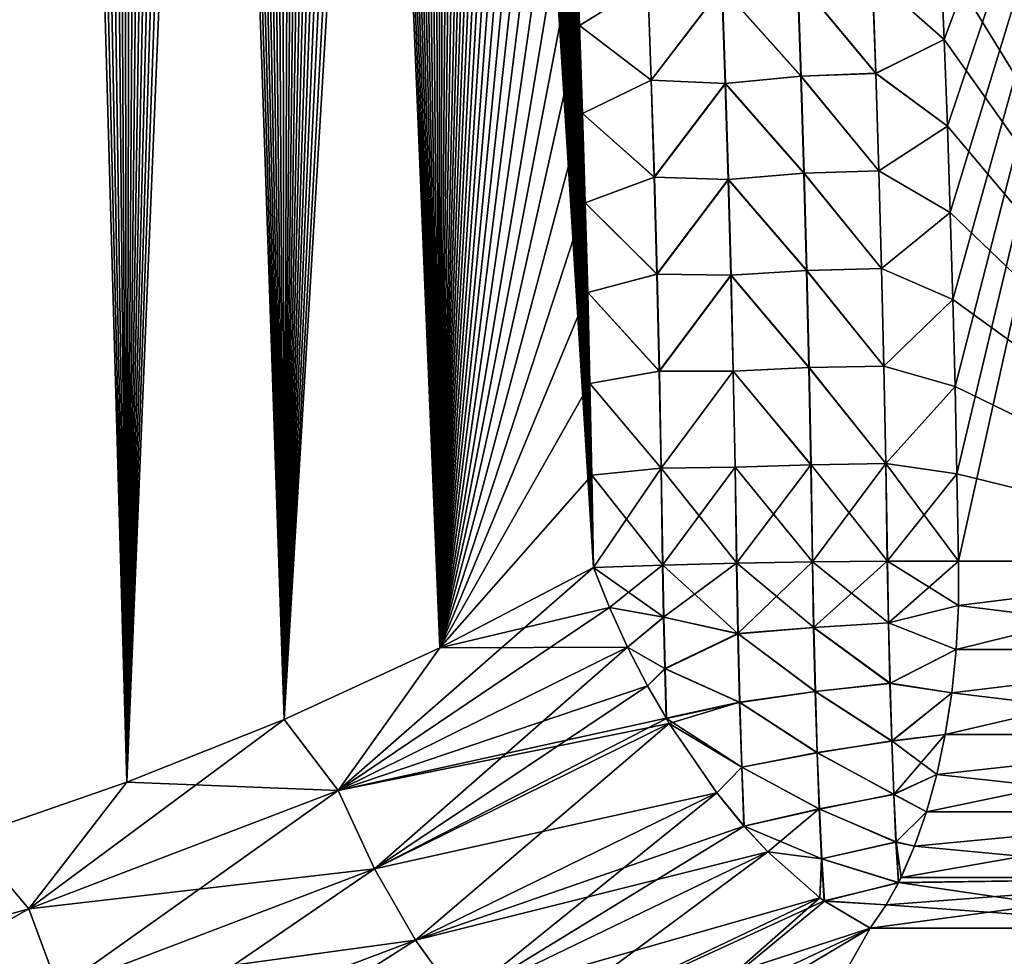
# Model space of a CAD drawing. Header units: metres. Extents: x -109 to 109, y -108 to 40.
# Tile 45 of 230: x -70.55 to -65.58, y -102.56 to -97.83. Entities that reach past the tile are written whole.
import ezdxf

# ---------------------------------------------------------------- set-up
doc = ezdxf.new("R2010")
doc.units = ezdxf.units.M
doc.layers.add('solid_K_24_42_17_000C74_XXXX', color=7, linetype='CONTINUOUS')

msp = doc.modelspace()

# ---------------------------------------------------------------- linework, layer by layer
at = {"layer": 'solid_K_24_42_17_000C74_XXXX'}
for points in [[(-70.80481, -101.954964, 21.127884), (-70.005363, -101.678772, 21.406197), (-70.712662, -76.751068, 20.278772)], [(-70.005363, -101.678772, 21.406197), (-70.591522, -77.167107, 20.334942), (-70.712662, -76.751068, 20.278772)], [(-70.804901, -101.954994, -21.127853), (-70.591415, -77.167496, -20.334993), (-70.469955, -77.598564, -20.392769)], [(-70.005363, -101.678772, 21.406197), (-70.470062, -77.598183, 20.392717), (-70.591522, -77.167107, 20.334942)], [(-70.804901, -101.954994, -21.127853), (-70.469955, -77.598564, -20.392769), (-70.348396, -78.046364, -20.452143)], [(-70.005363, -101.678772, 21.406197), (-70.348503, -78.045975, 20.452093), (-70.470062, -77.598183, 20.392717)], [(-70.804901, -101.954994, -21.127853), (-70.348396, -78.046364, -20.452143), (-70.226913, -78.51207, -20.513105)], [(-70.005363, -101.678772, 21.406197), (-70.227013, -78.511688, 20.513056), (-70.348503, -78.045975, 20.452093)], [(-70.804901, -101.954994, -21.127853), (-70.226913, -78.51207, -20.513105), (-70.135719, -78.872185, -20.559893)], [(-70.005363, -101.678772, 21.406197), (-70.135811, -78.871803, 20.559843), (-70.227013, -78.511688, 20.513056)], [(-70.804901, -101.954994, -21.127853), (-70.135719, -78.872185, -20.559893), (-70.04454, -79.242157, -20.607578)], [(-70.005363, -101.678772, 21.406197), (-70.04464, -79.241776, 20.607529), (-70.135811, -78.871803, 20.559843)], [(-70.005424, -101.678795, -21.406174), (-70.804901, -101.954994, -21.127853), (-70.04454, -79.242157, -20.607578)], [(-70.005363, -101.678772, 21.406197), (-69.953621, -79.622452, 20.656094), (-70.04464, -79.241776, 20.607529)], [(-70.005424, -101.678795, -21.406174), (-70.04454, -79.242157, -20.607578), (-69.953537, -79.622841, -20.656143)], [(-70.005424, -101.678795, -21.406174), (-69.953537, -79.622841, -20.656143), (-69.862823, -80.015053, -20.705561)], [(-70.005363, -101.678772, 21.406197), (-69.212646, -101.361389, 21.72393), (-69.953621, -79.622452, 20.656094)], [(-69.212646, -101.361389, 21.72393), (-69.862907, -80.014671, 20.705513), (-69.953621, -79.622452, 20.656094)], [(-70.005424, -101.678795, -21.406174), (-69.862823, -80.015053, -20.705561), (-69.772278, -80.418076, -20.755859)], [(-69.212646, -101.361389, 21.72393), (-69.772362, -80.417702, 20.755812), (-69.862907, -80.014671, 20.705513)], [(-70.005424, -101.678795, -21.406174), (-69.772278, -80.418076, -20.755859), (-69.68187, -80.831688, -20.807041)], [(-69.212646, -101.361389, 21.72393), (-69.681953, -80.831314, 20.806995), (-69.772362, -80.417702, 20.755812)], [(-70.005424, -101.678795, -21.406174), (-69.68187, -80.831688, -20.807041), (-69.591789, -81.256889, -20.859064)], [(-69.212646, -101.361389, 21.72393), (-69.591866, -81.256516, 20.859018), (-69.681953, -80.831314, 20.806995)], [(-70.005424, -101.678795, -21.406174), (-69.591789, -81.256889, -20.859064), (-69.502228, -81.694679, -20.911882)], [(-69.212646, -101.361389, 21.72393), (-69.502304, -81.694305, 20.911837), (-69.591866, -81.256516, 20.859018)], [(-70.005424, -101.678795, -21.406174), (-69.502228, -81.694679, -20.911882), (-69.413292, -82.14566, -20.965464)], [(-69.212646, -101.361389, 21.72393), (-69.413361, -82.145294, 20.96542), (-69.502304, -81.694305, 20.911837)], [(-69.212646, -101.361389, 21.72393), (-69.324745, -82.608055, 21.019838), (-69.413361, -82.145294, 20.96542)], [(-70.005424, -101.678795, -21.406174), (-69.413292, -82.14566, -20.965464), (-69.324677, -82.608421, -21.01988)], [(-70.005424, -101.678795, -21.406174), (-69.324677, -82.608421, -21.01988), (-69.236572, -83.08371, -21.075077)], [(-69.212646, -101.361389, 21.72393), (-69.236641, -83.083351, 21.075035), (-69.324745, -82.608055, 21.019838)], [(-69.212677, -101.361404, -21.723915), (-70.005424, -101.678795, -21.406174), (-69.236572, -83.08371, -21.075077)], [(-69.212646, -101.361389, 21.72393), (-69.1493, -83.572365, 21.13093), (-69.236641, -83.083351, 21.075035)], [(-69.212677, -101.361404, -21.723915), (-69.236572, -83.08371, -21.075077), (-69.149239, -83.572716, -21.130972)], [(-69.212677, -101.361404, -21.723915), (-69.149239, -83.572716, -21.130972), (-69.080101, -83.974609, -21.17613)], [(-69.212646, -101.361389, 21.72393), (-68.428192, -101.001274, 22.081762), (-69.1493, -83.572365, 21.13093)], [(-68.428192, -101.001274, 22.081762), (-69.080162, -83.974258, 21.17609), (-69.1493, -83.572365, 21.13093)], [(-69.212677, -101.361404, -21.723915), (-69.080101, -83.974609, -21.17613), (-69.011635, -84.386124, -21.221668)], [(-68.428192, -101.001274, 22.081762), (-69.011696, -84.38578, 21.22163), (-69.080162, -83.974258, 21.17609)], [(-69.212677, -101.361404, -21.723915), (-69.011635, -84.386124, -21.221668), (-68.943558, -84.806046, -21.26767)], [(-68.428192, -101.001274, 22.081762), (-68.943611, -84.805702, 21.267632), (-69.011696, -84.38578, 21.22163)], [(-69.212677, -101.361404, -21.723915), (-68.943558, -84.806046, -21.26767), (-68.876007, -85.23497, -21.314079)], [(-68.428192, -101.001274, 22.081762), (-68.87606, -85.234634, 21.314043), (-68.943611, -84.805702, 21.267632)], [(-69.212677, -101.361404, -21.723915), (-68.876007, -85.23497, -21.314079), (-68.809181, -85.673668, -21.360834)], [(-68.428192, -101.001274, 22.081762), (-68.809227, -85.67334, 21.360798), (-68.87606, -85.234634, 21.314043)], [(-69.212677, -101.361404, -21.723915), (-68.809181, -85.673668, -21.360834), (-68.743256, -86.12291, -21.40786)], [(-68.428192, -101.001274, 22.081762), (-68.743301, -86.122589, 21.407825), (-68.809227, -85.67334, 21.360798)], [(-69.212677, -101.361404, -21.723915), (-68.743256, -86.12291, -21.40786), (-68.678413, -86.583466, -21.455084)], [(-68.428192, -101.001274, 22.081762), (-68.678459, -86.583153, 21.455051), (-68.743301, -86.122589, 21.407825)], [(-69.212677, -101.361404, -21.723915), (-68.678413, -86.583466, -21.455084), (-68.614487, -87.054832, -21.502562)], [(-68.428192, -101.001274, 22.081762), (-68.614532, -87.05452, 21.502529), (-68.678459, -86.583153, 21.455051)], [(-69.212677, -101.361404, -21.723915), (-68.614487, -87.054832, -21.502562), (-68.551216, -87.536026, -21.550373)], [(-68.428192, -101.001274, 22.081762), (-68.551254, -87.535721, 21.550343), (-68.614532, -87.05452, 21.502529)], [(-69.212677, -101.361404, -21.723915), (-68.551216, -87.536026, -21.550373), (-68.488861, -88.027908, -21.598408)], [(-68.428192, -101.001274, 22.081762), (-68.488899, -88.027611, 21.598379), (-68.551254, -87.535721, 21.550343)], [(-69.212677, -101.361404, -21.723915), (-68.488861, -88.027908, -21.598408), (-68.437805, -88.446594, -21.638519)], [(-68.428192, -101.001274, 22.081762), (-68.437843, -88.446312, 21.638493), (-68.488899, -88.027611, 21.598379)], [(-68.4282, -101.001282, -22.081758), (-69.212677, -101.361404, -21.723915), (-68.437805, -88.446594, -21.638519)], [(-68.428192, -101.001274, 22.081762), (-68.387772, -88.873535, 21.678604), (-68.437843, -88.446312, 21.638493)], [(-68.4282, -101.001282, -22.081758), (-68.437805, -88.446594, -21.638519), (-68.387741, -88.873817, -21.678631)], [(-68.4282, -101.001282, -22.081758), (-68.387741, -88.873817, -21.678631), (-68.338829, -89.310066, -21.718668)], [(-68.428192, -101.001274, 22.081762), (-67.653954, -100.596848, 22.480244), (-68.387772, -88.873535, 21.678604)], [(-67.653954, -100.596848, 22.480244), (-68.33886, -89.309799, 21.718643), (-68.387772, -88.873535, 21.678604)], [(-68.4282, -101.001282, -22.081758), (-68.338829, -89.310066, -21.718668), (-68.291054, -89.755302, -21.758625)], [(-67.653954, -100.596848, 22.480244), (-68.291077, -89.755043, 21.758602), (-68.33886, -89.309799, 21.718643)], [(-68.4282, -101.001282, -22.081758), (-68.291054, -89.755302, -21.758625), (-68.243958, -90.208023, -21.79867)], [(-67.653954, -100.596848, 22.480244), (-68.24398, -90.207771, 21.798647), (-68.291077, -89.755043, 21.758602)], [(-68.4282, -101.001282, -22.081758), (-68.243958, -90.208023, -21.79867), (-68.197701, -90.6688, -21.838734)], [(-67.653954, -100.596848, 22.480244), (-68.197731, -90.668549, 21.838713), (-68.24398, -90.207771, 21.798647)], [(-68.4282, -101.001282, -22.081758), (-68.197701, -90.6688, -21.838734), (-68.158897, -91.070747, -21.873018)], [(-67.653954, -100.596848, 22.480244), (-68.15892, -91.070503, 21.872997), (-68.197731, -90.668549, 21.838713)], [(-68.4282, -101.001282, -22.081758), (-68.158897, -91.070747, -21.873018), (-68.121002, -91.479675, -21.907183)], [(-67.653954, -100.596848, 22.480244), (-68.121025, -91.479439, 21.907164), (-68.15892, -91.070503, 21.872997)], [(-68.4282, -101.001282, -22.081758), (-68.121002, -91.479675, -21.907183), (-68.08416, -91.89608, -21.941166)], [(-67.653954, -100.596848, 22.480244), (-68.084183, -91.895851, 21.941147), (-68.121025, -91.479439, 21.907164)], [(-68.4282, -101.001282, -22.081758), (-68.08416, -91.89608, -21.941166), (-68.048515, -92.320442, -21.974901)], [(-67.653954, -100.596848, 22.480244), (-68.048538, -92.320221, 21.974884), (-68.084183, -91.895851, 21.941147)], [(-68.4282, -101.001282, -22.081758), (-68.048515, -92.320442, -21.974901), (-68.014198, -92.753258, -22.008324)], [(-67.653954, -100.596848, 22.480244), (-68.014214, -92.753052, 22.008308), (-68.048538, -92.320221, 21.974884)], [(-68.4282, -101.001282, -22.081758), (-68.014198, -92.753258, -22.008324), (-67.98082, -93.195145, -22.041656)], [(-67.653954, -100.596848, 22.480244), (-67.980827, -93.194946, 22.041641), (-68.014214, -92.753052, 22.008308)], [(-68.4282, -101.001282, -22.081758), (-67.98082, -93.195145, -22.041656), (-67.94812, -93.645844, -22.075016)], [(-67.653954, -100.596848, 22.480244), (-67.948135, -93.645653, 22.075003), (-67.980827, -93.194946, 22.041641)], [(-68.4282, -101.001282, -22.081758), (-67.94812, -93.645844, -22.075016), (-67.916351, -94.104622, -22.108242)], [(-67.653954, -100.596848, 22.480244), (-67.916359, -94.104446, 22.108231), (-67.948135, -93.645653, 22.075003)], [(-64.025734, -100.564568, 21.606056), (-64.283157, -93.64727, 21.160137), (-66.142441, -93.647148, 22.12969)], [(-66.10508, -94.12941, 22.165678), (-64.025734, -100.564568, 21.606056), (-66.142441, -93.647148, 22.12969)], [(-65.887871, -97.935402, -22.412889), (-65.905823, -97.501144, -22.38801), (-64.283157, -93.64727, -21.160139)], [(-65.871635, -98.370796, -22.436981), (-65.887871, -97.935402, -22.412889), (-64.283157, -93.64727, -21.160139)], [(-65.857132, -98.807312, -22.460278), (-65.871635, -98.370796, -22.436981), (-64.283157, -93.64727, -21.160139)], [(-65.844353, -99.244957, -22.482767), (-65.857132, -98.807312, -22.460278), (-64.283157, -93.64727, -21.160139)], [(-65.833321, -99.683716, -22.504446), (-65.844353, -99.244957, -22.482767), (-64.283157, -93.64727, -21.160139)], [(-65.824036, -100.123589, -22.525305), (-65.833321, -99.683716, -22.504446), (-64.283157, -93.64727, -21.160139)], [(-65.816513, -100.56456, -22.545332), (-65.824036, -100.123589, -22.525305), (-64.283157, -93.64727, -21.160139)], [(-64.025734, -100.564568, -21.606056), (-65.816513, -100.56456, -22.545332), (-64.283157, -93.64727, -21.160139)], [(-68.4282, -101.001282, -22.081758), (-67.916351, -94.104622, -22.108242), (-67.885742, -94.570747, -22.141174)], [(-67.653954, -100.596848, 22.480244), (-67.88575, -94.570595, 22.141163), (-67.916359, -94.104446, 22.108231)], [(-66.10508, -94.12941, 22.165678), (-66.069778, -94.614738, 22.200855), (-64.025734, -100.564568, 21.606056)], [(-68.4282, -101.001282, -22.081758), (-67.885742, -94.570747, -22.141174), (-67.856537, -95.043495, -22.173647)], [(-67.653954, -100.596848, 22.480244), (-67.856544, -95.04335, 22.173635), (-67.88575, -94.570595, 22.141163)], [(-66.069778, -94.614738, 22.200855), (-66.036591, -95.10257, 22.235151), (-64.025734, -100.564568, 21.606056)], [(-68.4282, -101.001282, -22.081758), (-67.856537, -95.043495, -22.173647), (-67.828964, -95.522125, -22.205494)], [(-67.653954, -100.596848, 22.480244), (-67.828972, -95.522003, 22.205484), (-67.856544, -95.04335, 22.173635)], [(-66.036591, -95.10257, 22.235151), (-66.005531, -95.592339, 22.268499), (-64.025734, -100.564568, 21.606056)], [(-68.4282, -101.001282, -22.081758), (-67.828964, -95.522125, -22.205494), (-67.803268, -96.005913, -22.236549)], [(-67.653954, -100.596848, 22.480244), (-67.803276, -96.005798, 22.236542), (-67.828972, -95.522003, 22.205484)], [(-66.005531, -95.592339, 22.268499), (-65.976646, -96.083488, 22.300844), (-64.025734, -100.564568, 21.606056)], [(-68.4282, -101.001282, -22.081758), (-67.803268, -96.005913, -22.236549), (-67.779686, -96.494118, -22.266645)], [(-67.653954, -100.596848, 22.480244), (-67.779686, -96.494011, 22.266638), (-67.803276, -96.005798, 22.236542)], [(-65.976646, -96.083488, 22.300844), (-65.949959, -96.575462, 22.332132), (-64.025734, -100.564568, 21.606056)], [(-68.4282, -101.001282, -22.081758), (-67.779686, -96.494118, -22.266645), (-67.758064, -96.987144, -22.295862)], [(-67.653954, -100.596848, 22.480244), (-67.758064, -96.987061, 22.295856), (-67.779686, -96.494011, 22.266638)], [(-65.949959, -96.575462, 22.332132), (-65.925476, -97.068016, 22.362347), (-64.025734, -100.564568, 21.606056)], [(-68.4282, -101.001282, -22.081758), (-67.758064, -96.987144, -22.295862), (-67.740532, -97.423195, -22.320847)], [(-67.653954, -100.596848, 22.480244), (-67.74054, -97.423119, 22.320841), (-67.758064, -96.987061, 22.295856)], [(-65.925476, -97.068016, 22.362347), (-65.905823, -97.501144, 22.38801), (-64.025734, -100.564568, 21.606056)], [(-68.4282, -101.001282, -22.081758), (-67.740532, -97.423195, -22.320847), (-67.724297, -97.863571, -22.345284)], [(-67.653954, -100.596848, 22.480244), (-67.724304, -97.86351, 22.34528), (-67.74054, -97.423119, 22.320841)], [(-67.381523, -97.650688, 22.487692), (-67.74054, -97.423119, 22.320841), (-67.724304, -97.86351, 22.34528)], [(-67.380524, -97.650627, -22.488018), (-67.724297, -97.863571, -22.345284), (-67.740532, -97.423195, -22.320847)], [(-66.250061, -97.613823, 22.521521), (-65.887871, -97.935402, 22.412889), (-65.905823, -97.501144, 22.38801)], [(-66.249107, -97.6138, -22.521269), (-65.905823, -97.501144, -22.38801), (-65.887871, -97.935402, -22.412889)], [(-65.905823, -97.501144, 22.38801), (-65.887871, -97.935402, 22.412889), (-64.025734, -100.564568, 21.606056)], [(-66.626869, -97.630348, 22.583338), (-66.232796, -98.105339, 22.550081), (-66.250061, -97.613823, 22.521521)], [(-66.625847, -97.63031, -22.583269), (-66.249107, -97.6138, -22.521269), (-66.231812, -98.105316, -22.549824)], [(-66.250061, -97.613823, 22.521521), (-66.232796, -98.105339, 22.550081), (-65.887871, -97.935402, 22.412889)], [(-66.231812, -98.105316, -22.549824), (-66.249107, -97.6138, -22.521269), (-65.887871, -97.935402, -22.412889)], [(-67.381523, -97.650688, 22.487692), (-67.724304, -97.86351, 22.34528), (-67.364296, -98.139359, 22.514866)], [(-67.380524, -97.650627, -22.488018), (-67.363281, -98.139305, -22.5152), (-67.724297, -97.863571, -22.345284)], [(-67.381523, -97.650688, 22.487692), (-67.364296, -98.139359, 22.514866), (-67.007553, -97.672897, 22.573648)], [(-67.006516, -97.672844, -22.573778), (-67.363281, -98.139305, -22.5152), (-67.380524, -97.650627, -22.488018)], [(-66.626869, -97.630348, 22.583338), (-67.007553, -97.672897, 22.573648), (-66.609772, -98.119682, 22.611349)], [(-66.608727, -98.119644, -22.61128), (-67.006516, -97.672844, -22.573778), (-66.625847, -97.63031, -22.583269)], [(-66.626869, -97.630348, 22.583338), (-66.609772, -98.119682, 22.611349), (-66.232796, -98.105339, 22.550081)], [(-66.608727, -98.119644, -22.61128), (-66.625847, -97.63031, -22.583269), (-66.231812, -98.105316, -22.549824)], [(-67.364296, -98.139359, 22.514866), (-66.990753, -98.156258, 22.600849), (-67.007553, -97.672897, 22.573648)], [(-67.006516, -97.672844, -22.573778), (-66.989693, -98.156212, -22.600983), (-67.363281, -98.139305, -22.5152)], [(-66.609772, -98.119682, 22.611349), (-67.007553, -97.672897, 22.573648), (-66.990753, -98.156258, 22.600849)], [(-66.608727, -98.119644, -22.61128), (-66.989693, -98.156212, -22.600983), (-67.006516, -97.672844, -22.573778)], [(-68.4282, -101.001282, -22.081758), (-67.724297, -97.863571, -22.345284), (-67.709358, -98.308289, -22.369171)], [(-67.653954, -100.596848, 22.480244), (-67.709358, -98.308228, 22.369169), (-67.724304, -97.86351, 22.34528)], [(-67.364296, -98.139359, 22.514866), (-67.724304, -97.86351, 22.34528), (-67.709358, -98.308228, 22.369169)], [(-67.363281, -98.139305, -22.5152), (-67.709358, -98.308289, -22.369171), (-67.724297, -97.863571, -22.345284)], [(-66.232796, -98.105339, 22.550081), (-65.871635, -98.370796, 22.436981), (-65.887871, -97.935402, 22.412889)], [(-66.231812, -98.105316, -22.549824), (-65.887871, -97.935402, -22.412889), (-65.871635, -98.370796, -22.436981)], [(-65.887871, -97.935402, 22.412889), (-65.871635, -98.370796, 22.436981), (-64.025734, -100.564568, 21.606056)], [(-66.609772, -98.119682, 22.611349), (-66.217407, -98.596977, 22.577429), (-66.232796, -98.105339, 22.550081)], [(-66.608727, -98.119644, -22.61128), (-66.231812, -98.105316, -22.549824), (-66.2164, -98.596954, -22.577166)], [(-66.232796, -98.105339, 22.550081), (-66.217407, -98.596977, 22.577429), (-65.871635, -98.370796, 22.436981)], [(-66.2164, -98.596954, -22.577166), (-66.231812, -98.105316, -22.549824), (-65.871635, -98.370796, -22.436981)], [(-67.363281, -98.139305, -22.5152), (-67.347916, -98.628113, -22.541306), (-67.709358, -98.308289, -22.369171)], [(-67.364296, -98.139359, 22.514866), (-67.709358, -98.308228, 22.369169), (-67.348946, -98.628166, 22.540968)], [(-67.364296, -98.139359, 22.514866), (-67.348946, -98.628166, 22.540968), (-66.990753, -98.156258, 22.600849)], [(-66.989693, -98.156212, -22.600983), (-67.347916, -98.628113, -22.541306), (-67.363281, -98.139305, -22.5152)], [(-67.348946, -98.628166, 22.540968), (-66.975769, -98.639748, 22.626957), (-66.990753, -98.156258, 22.600849)], [(-66.989693, -98.156212, -22.600983), (-66.974701, -98.639702, -22.627094), (-67.347916, -98.628113, -22.541306)], [(-66.609772, -98.119682, 22.611349), (-66.990753, -98.156258, 22.600849), (-66.594536, -98.609138, 22.638201)], [(-66.594536, -98.609138, 22.638201), (-66.990753, -98.156258, 22.600849), (-66.975769, -98.639748, 22.626957)], [(-66.593468, -98.609108, -22.638132), (-66.989693, -98.156212, -22.600983), (-66.608727, -98.119644, -22.61128)], [(-66.593468, -98.609108, -22.638132), (-66.974701, -98.639702, -22.627094), (-66.989693, -98.156212, -22.600983)], [(-66.609772, -98.119682, 22.611349), (-66.594536, -98.609138, 22.638201), (-66.217407, -98.596977, 22.577429)], [(-66.593468, -98.609108, -22.638132), (-66.608727, -98.119644, -22.61128), (-66.2164, -98.596954, -22.577166)], [(-68.4282, -101.001282, -22.081758), (-67.709358, -98.308289, -22.369171), (-67.695702, -98.757332, -22.392506)], [(-67.653954, -100.596848, 22.480244), (-67.695702, -98.757286, 22.392504), (-67.709358, -98.308228, 22.369169)], [(-67.348946, -98.628166, 22.540968), (-67.709358, -98.308228, 22.369169), (-67.695702, -98.757286, 22.392504)], [(-67.347916, -98.628113, -22.541306), (-67.695702, -98.757332, -22.392506), (-67.709358, -98.308289, -22.369171)], [(-66.217407, -98.596977, 22.577429), (-65.857132, -98.80732, 22.460278), (-65.871635, -98.370796, 22.436981)], [(-66.2164, -98.596954, -22.577166), (-65.871635, -98.370796, -22.436981), (-65.857132, -98.807312, -22.460278)], [(-65.871635, -98.370796, 22.436981), (-65.857132, -98.80732, 22.460278), (-64.025734, -100.564568, 21.606056)], [(-66.594536, -98.609138, 22.638201), (-66.975769, -98.639748, 22.626957), (-66.581154, -99.098717, 22.663887)], [(-66.580063, -99.098686, -22.663818), (-66.974701, -98.639702, -22.627094), (-66.593468, -98.609108, -22.638132)], [(-66.594536, -98.609138, 22.638201), (-66.203896, -99.08873, 22.603561), (-66.217407, -98.596977, 22.577429)], [(-66.594536, -98.609138, 22.638201), (-66.581154, -99.098717, 22.663887), (-66.203896, -99.08873, 22.603561)], [(-66.593468, -98.609108, -22.638132), (-66.2164, -98.596954, -22.577166), (-66.202866, -99.088715, -22.603292)], [(-66.580063, -99.098686, -22.663818), (-66.593468, -98.609108, -22.638132), (-66.202866, -99.088715, -22.603292)], [(-66.217407, -98.596977, 22.577429), (-66.203896, -99.08873, 22.603561), (-65.857132, -98.80732, 22.460278)], [(-66.202866, -99.088715, -22.603292), (-66.2164, -98.596954, -22.577166), (-65.857132, -98.807312, -22.460278)], [(-67.347916, -98.628113, -22.541306), (-67.334427, -99.117043, -22.566334), (-67.695702, -98.757332, -22.392506)], [(-67.348946, -98.628166, 22.540968), (-67.695702, -98.757286, 22.392504), (-67.335472, -99.117096, 22.565989)], [(-67.348946, -98.628166, 22.540968), (-67.335472, -99.117096, 22.565989), (-66.975769, -98.639748, 22.626957)], [(-66.974701, -98.639702, -22.627094), (-67.334427, -99.117043, -22.566334), (-67.347916, -98.628113, -22.541306)], [(-67.335472, -99.117096, 22.565989), (-66.962601, -99.123352, 22.65197), (-66.975769, -98.639748, 22.626957)], [(-66.974701, -98.639702, -22.627094), (-66.961517, -99.123314, -22.652111), (-67.334427, -99.117043, -22.566334)], [(-66.581154, -99.098717, 22.663887), (-66.975769, -98.639748, 22.626957), (-66.962601, -99.123352, 22.65197)], [(-66.580063, -99.098686, -22.663818), (-66.961517, -99.123314, -22.652111), (-66.974701, -98.639702, -22.627094)], [(-68.4282, -101.001282, -22.081758), (-67.695702, -98.757332, -22.392506), (-67.683342, -99.210709, -22.415283)], [(-67.653954, -100.596848, 22.480244), (-67.683342, -99.210678, 22.415281), (-67.695702, -98.757286, 22.392504)], [(-67.335472, -99.117096, 22.565989), (-67.695702, -98.757286, 22.392504), (-67.683342, -99.210678, 22.415281)], [(-67.334427, -99.117043, -22.566334), (-67.683342, -99.210709, -22.415283), (-67.695702, -98.757332, -22.392506)], [(-66.203896, -99.08873, 22.603561), (-65.844353, -99.244957, 22.482767), (-65.857132, -98.80732, 22.460278)], [(-66.202866, -99.088715, -22.603292), (-65.857132, -98.807312, -22.460278), (-65.844353, -99.244957, -22.482767)], [(-65.857132, -98.80732, 22.460278), (-65.844353, -99.244957, 22.482767), (-64.025734, -100.564568, 21.606056)], [(-66.581154, -99.098717, 22.663887), (-66.962601, -99.123352, 22.65197), (-66.569611, -99.588394, 22.688406)], [(-66.568504, -99.588371, -22.688337), (-66.961517, -99.123314, -22.652111), (-66.580063, -99.098686, -22.663818)], [(-66.581154, -99.098717, 22.663887), (-66.192245, -99.580597, 22.628473), (-66.203896, -99.08873, 22.603561)], [(-66.581154, -99.098717, 22.663887), (-66.569611, -99.588394, 22.688406), (-66.192245, -99.580597, 22.628473)], [(-66.580063, -99.098686, -22.663818), (-66.202866, -99.088715, -22.603292), (-66.191193, -99.580582, -22.628201)], [(-66.568504, -99.588371, -22.688337), (-66.580063, -99.098686, -22.663818), (-66.191193, -99.580582, -22.628201)], [(-66.203896, -99.08873, 22.603561), (-66.192245, -99.580597, 22.628473), (-65.844353, -99.244957, 22.482767)], [(-66.191193, -99.580582, -22.628201), (-66.202866, -99.088715, -22.603292), (-65.844353, -99.244957, -22.482767)], [(-67.334427, -99.117043, -22.566334), (-67.3228, -99.606087, -22.590279), (-67.683342, -99.210709, -22.415283)], [(-67.335472, -99.117096, 22.565989), (-67.683342, -99.210678, 22.415281), (-67.32386, -99.606133, 22.589928)], [(-67.335472, -99.117096, 22.565989), (-67.32386, -99.606133, 22.589928), (-66.962601, -99.123352, 22.65197)], [(-66.961517, -99.123314, -22.652111), (-67.3228, -99.606087, -22.590279), (-67.334427, -99.117043, -22.566334)], [(-67.32386, -99.606133, 22.589928), (-66.951248, -99.607063, 22.675884), (-66.962601, -99.123352, 22.65197)], [(-66.961517, -99.123314, -22.652111), (-66.950142, -99.607025, -22.676027), (-67.3228, -99.606087, -22.590279)], [(-66.569611, -99.588394, 22.688406), (-66.962601, -99.123352, 22.65197), (-66.951248, -99.607063, 22.675884)], [(-66.568504, -99.588371, -22.688337), (-66.950142, -99.607025, -22.676027), (-66.961517, -99.123314, -22.652111)], [(-68.4282, -101.001282, -22.081758), (-67.683342, -99.210709, -22.415283), (-67.672256, -99.668419, -22.4375)], [(-67.653954, -100.596848, 22.480244), (-67.672264, -99.668404, 22.4375), (-67.683342, -99.210678, 22.415281)], [(-67.32386, -99.606133, 22.589928), (-67.683342, -99.210678, 22.415281), (-67.672264, -99.668404, 22.4375)], [(-67.3228, -99.606087, -22.590279), (-67.672256, -99.668419, -22.4375), (-67.683342, -99.210709, -22.415283)], [(-66.192245, -99.580597, 22.628473), (-65.833321, -99.683716, 22.504446), (-65.844353, -99.244957, 22.482767)], [(-66.191193, -99.580582, -22.628201), (-65.844353, -99.244957, -22.482767), (-65.833321, -99.683716, -22.504446)], [(-65.844353, -99.244957, 22.482767), (-65.833321, -99.683716, 22.504446), (-64.025734, -100.564568, 21.606056)], [(-67.32386, -99.606133, 22.589928), (-67.672264, -99.668404, 22.4375), (-67.314102, -100.095276, 22.612782)], [(-67.3228, -99.606087, -22.590279), (-67.313034, -100.09523, -22.613138), (-67.672256, -99.668419, -22.4375)], [(-67.32386, -99.606133, 22.589928), (-67.314102, -100.095276, 22.612782), (-66.951248, -99.607063, 22.675884)], [(-66.950142, -99.607025, -22.676027), (-67.313034, -100.09523, -22.613138), (-67.3228, -99.606087, -22.590279)], [(-66.569611, -99.588394, 22.688406), (-66.951248, -99.607063, 22.675884), (-66.559914, -100.078178, 22.711756)], [(-66.558784, -100.078156, -22.711685), (-66.950142, -99.607025, -22.676027), (-66.568504, -99.588371, -22.688337)], [(-66.569611, -99.588394, 22.688406), (-66.182457, -100.072556, 22.652164), (-66.192245, -99.580597, 22.628473)], [(-66.569611, -99.588394, 22.688406), (-66.559914, -100.078178, 22.711756), (-66.182457, -100.072556, 22.652164)], [(-66.568504, -99.588371, -22.688337), (-66.191193, -99.580582, -22.628201), (-66.181374, -100.072548, -22.651886)], [(-66.558784, -100.078156, -22.711685), (-66.568504, -99.588371, -22.688337), (-66.181374, -100.072548, -22.651886)], [(-66.192245, -99.580597, 22.628473), (-66.182457, -100.072556, 22.652164), (-65.833321, -99.683716, 22.504446)], [(-66.181374, -100.072548, -22.651886), (-66.191193, -99.580582, -22.628201), (-65.833321, -99.683716, -22.504446)], [(-67.314102, -100.095276, 22.612782), (-66.941681, -100.090866, 22.698696), (-66.951248, -99.607063, 22.675884)], [(-66.950142, -99.607025, -22.676027), (-66.940567, -100.090836, -22.698843), (-67.313034, -100.09523, -22.613138)], [(-66.559914, -100.078178, 22.711756), (-66.951248, -99.607063, 22.675884), (-66.941681, -100.090866, 22.698696)], [(-66.558784, -100.078156, -22.711685), (-66.940567, -100.090836, -22.698843), (-66.950142, -99.607025, -22.676027)], [(-68.4282, -101.001282, -22.081758), (-67.672256, -99.668419, -22.4375), (-67.662468, -100.13047, -22.459154)], [(-67.653954, -100.596848, 22.480244), (-67.662468, -100.130455, 22.459154), (-67.672264, -99.668404, 22.4375)], [(-67.314102, -100.095276, 22.612782), (-67.672264, -99.668404, 22.4375), (-67.662468, -100.130455, 22.459154)], [(-67.313034, -100.09523, -22.613138), (-67.662468, -100.13047, -22.459154), (-67.672256, -99.668419, -22.4375)], [(-66.182457, -100.072556, 22.652164), (-65.824036, -100.123589, 22.525305), (-65.833321, -99.683716, 22.504446)], [(-66.181374, -100.072548, -22.651886), (-65.833321, -99.683716, -22.504446), (-65.824036, -100.123589, -22.525305)], [(-65.833321, -99.683716, 22.504446), (-65.824036, -100.123589, 22.525305), (-64.025734, -100.564568, 21.606056)], [(-67.313034, -100.09523, -22.613138), (-67.305107, -100.584473, -22.634907), (-67.662468, -100.13047, -22.459154)], [(-67.314102, -100.095276, 22.612782), (-67.662468, -100.130455, 22.459154), (-67.653954, -100.596848, 22.480244)], [(-67.314102, -100.095276, 22.612782), (-67.653954, -100.596848, 22.480244), (-67.306198, -100.584503, 22.634544)], [(-67.314102, -100.095276, 22.612782), (-67.306198, -100.584503, 22.634544), (-66.941681, -100.090866, 22.698696)], [(-66.940567, -100.090836, -22.698843), (-66.932785, -100.574738, -22.720552), (-67.313034, -100.09523, -22.613138)], [(-66.932785, -100.574738, -22.720552), (-67.305107, -100.584473, -22.634907), (-67.313034, -100.09523, -22.613138)], [(-67.306198, -100.584503, 22.634544), (-66.933922, -100.574768, 22.720404), (-66.941681, -100.090866, 22.698696)], [(-66.559914, -100.078178, 22.711756), (-66.941681, -100.090866, 22.698696), (-66.933922, -100.574768, 22.720404)], [(-66.558784, -100.078156, -22.711685), (-66.550896, -100.568039, -22.733862), (-66.940567, -100.090836, -22.698843)], [(-66.550896, -100.568039, -22.733862), (-66.932785, -100.574738, -22.720552), (-66.940567, -100.090836, -22.698843)], [(-66.559914, -100.078178, 22.711756), (-66.933922, -100.574768, 22.720404), (-66.55204, -100.568054, 22.733931)], [(-66.559914, -100.078178, 22.711756), (-66.55204, -100.568054, 22.733931), (-66.182457, -100.072556, 22.652164)], [(-66.558784, -100.078156, -22.711685), (-66.181374, -100.072548, -22.651886), (-66.173401, -100.564606, -22.674345)], [(-66.558784, -100.078156, -22.711685), (-66.173401, -100.564606, -22.674345), (-66.550896, -100.568039, -22.733862)], [(-66.55204, -100.568054, 22.733931), (-66.174515, -100.564606, 22.674631), (-66.182457, -100.072556, 22.652164)], [(-66.182457, -100.072556, 22.652164), (-66.174515, -100.564606, 22.674631), (-65.824036, -100.123589, 22.525305)], [(-66.181374, -100.072548, -22.651886), (-65.824036, -100.123589, -22.525305), (-65.816513, -100.56456, -22.545332)], [(-66.173401, -100.564606, -22.674345), (-66.181374, -100.072548, -22.651886), (-65.816513, -100.56456, -22.545332)], [(-68.4282, -101.001282, -22.081758), (-67.662468, -100.13047, -22.459154), (-67.653954, -100.596848, -22.480244)], [(-67.305107, -100.584473, -22.634907), (-67.653954, -100.596848, -22.480244), (-67.662468, -100.13047, -22.459154)], [(-66.174515, -100.564606, 22.674631), (-65.816513, -100.56456, 22.545332), (-65.824036, -100.123589, 22.525305)], [(-65.824036, -100.123589, 22.525305), (-65.816513, -100.56456, 22.545332), (-64.025734, -100.564568, 21.606056)], [(-68.940117, -101.719734, -21.80619), (-68.4282, -101.001282, -22.081758), (-67.653954, -100.596848, -22.480244)], [(-67.573936, -100.79792, -22.518564), (-68.940117, -101.719734, -21.80619), (-67.653954, -100.596848, -22.480244)], [(-67.574028, -100.797714, 22.518534), (-67.653954, -100.596848, 22.480244), (-68.428192, -101.001274, 22.081762)], [(-67.30027, -100.847061, -22.628454), (-67.653954, -100.596848, -22.480244), (-67.305107, -100.584473, -22.634907)], [(-67.574028, -100.797714, 22.518534), (-67.306198, -100.584503, 22.634544), (-67.653954, -100.596848, 22.480244)], [(-67.30027, -100.847061, -22.628454), (-67.573936, -100.79792, -22.518564), (-67.653954, -100.596848, -22.480244)], [(-67.574028, -100.797714, 22.518534), (-67.301369, -100.846413, 22.628153), (-67.306198, -100.584503, 22.634544)], [(-67.301369, -100.846413, 22.628153), (-66.933922, -100.574768, 22.720404), (-67.306198, -100.584503, 22.634544)], [(-66.92598, -100.929695, -22.704426), (-67.305107, -100.584473, -22.634907), (-66.932785, -100.574738, -22.720552)], [(-67.30027, -100.847061, -22.628454), (-67.305107, -100.584473, -22.634907), (-66.92598, -100.929695, -22.704426)], [(-66.927124, -100.929283, 22.704334), (-66.933922, -100.574768, 22.720404), (-67.301369, -100.846413, 22.628153)], [(-66.927124, -100.929283, 22.704334), (-66.55204, -100.568054, 22.733931), (-66.933922, -100.574768, 22.720404)], [(-66.54464, -100.898308, -22.720922), (-66.932785, -100.574738, -22.720552), (-66.550896, -100.568039, -22.733862)], [(-66.92598, -100.929695, -22.704426), (-66.932785, -100.574738, -22.720552), (-66.54464, -100.898308, -22.720922)], [(-66.545792, -100.898056, 22.721025), (-66.55204, -100.568054, 22.733931), (-66.927124, -100.929283, 22.704334)], [(-66.545792, -100.898056, 22.721025), (-66.174515, -100.564606, 22.674631), (-66.55204, -100.568054, 22.733931)], [(-66.167549, -100.874832, -22.662842), (-66.550896, -100.568039, -22.733862), (-66.173401, -100.564606, -22.674345)], [(-66.54464, -100.898308, -22.720922), (-66.550896, -100.568039, -22.733862), (-66.167549, -100.874832, -22.662842)], [(-66.168648, -100.875343, 22.663073), (-66.174515, -100.564606, 22.674631), (-66.545792, -100.898056, 22.721025)], [(-66.168648, -100.875343, 22.663073), (-65.816513, -100.56456, 22.545332), (-66.174515, -100.564606, 22.674631)], [(-65.816353, -100.788025, -22.542948), (-66.173401, -100.564606, -22.674345), (-65.816513, -100.56456, -22.545332)], [(-65.816353, -100.788025, -22.542948), (-66.167549, -100.874832, -22.662842), (-66.173401, -100.564606, -22.674345)], [(-66.168648, -100.875343, 22.663073), (-65.816353, -100.78804, 22.542946), (-65.816513, -100.56456, 22.545332)], [(-65.827927, -101.009941, 22.518532), (-64.040314, -101.010201, 21.580807), (-64.025734, -100.564568, 21.606056)], [(-65.816353, -100.78804, 22.542946), (-65.827927, -101.009941, 22.518532), (-64.025734, -100.564568, 21.606056)], [(-65.816353, -100.788025, -22.542948), (-65.816513, -100.56456, -22.545332), (-64.025734, -100.564568, -21.606056)], [(-65.816353, -100.78804, 22.542946), (-64.025734, -100.564568, 21.606056), (-65.816513, -100.56456, 22.545332)], [(-64.040314, -101.010201, -21.580807), (-65.816353, -100.788025, -22.542948), (-64.025734, -100.564568, -21.606056)], [(-66.168648, -100.875343, 22.663073), (-65.827927, -101.009941, 22.518532), (-65.816353, -100.78804, 22.542946)], [(-65.816353, -100.788025, -22.542948), (-65.827919, -101.009918, -22.518534), (-66.167549, -100.874832, -22.662842)], [(-64.040314, -101.010201, -21.580807), (-65.827919, -101.009918, -22.518534), (-65.816353, -100.788025, -22.542948)], [(-67.573936, -100.79792, -22.518564), (-67.483009, -100.997314, -22.53541), (-68.940117, -101.719734, -21.80619)], [(-67.574028, -100.797714, 22.518534), (-68.428192, -101.001274, 22.081762), (-67.483009, -100.997322, 22.53541)], [(-67.574028, -100.797714, 22.518534), (-67.483009, -100.997322, 22.53541), (-67.301369, -100.846413, 22.628153)], [(-67.30027, -100.847061, -22.628454), (-67.483009, -100.997314, -22.53541), (-67.573936, -100.79792, -22.518564)], [(-67.483009, -100.997322, 22.53541), (-67.295357, -101.10498, 22.586138), (-67.301369, -100.846413, 22.628153)], [(-66.927124, -100.929283, 22.704334), (-67.301369, -100.846413, 22.628153), (-67.295357, -101.10498, 22.586138)], [(-67.294235, -101.106277, -22.586203), (-67.483009, -100.997314, -22.53541), (-67.30027, -100.847061, -22.628454)], [(-67.294235, -101.106277, -22.586203), (-67.30027, -100.847061, -22.628454), (-66.92598, -100.929695, -22.704426)], [(-66.161133, -101.180092, 22.601477), (-66.168648, -100.875343, 22.663073), (-66.545792, -100.898056, 22.721025)], [(-66.54464, -100.898308, -22.720922), (-66.167549, -100.874832, -22.662842), (-66.160049, -101.179108, -22.601454)], [(-66.161133, -101.180092, 22.601477), (-65.827927, -101.009941, 22.518532), (-66.168648, -100.875343, 22.663073)], [(-65.827919, -101.009918, -22.518534), (-66.160049, -101.179108, -22.601454), (-66.167549, -100.874832, -22.662842)], [(-66.918282, -101.275276, 22.625589), (-66.927124, -100.929283, 22.704334), (-67.295357, -101.10498, 22.586138)], [(-67.294235, -101.106277, -22.586203), (-66.92598, -100.929695, -22.704426), (-66.917122, -101.276093, -22.625475)], [(-66.53775, -101.221352, 22.653759), (-66.545792, -100.898056, 22.721025), (-66.927124, -100.929283, 22.704334)], [(-66.53775, -101.221352, 22.653759), (-66.927124, -100.929283, 22.704334), (-66.918282, -101.275276, 22.625589)], [(-66.92598, -100.929695, -22.704426), (-66.54464, -100.898308, -22.720922), (-66.536591, -101.221855, -22.65353)], [(-66.917122, -101.276093, -22.625475), (-66.92598, -100.929695, -22.704426), (-66.536591, -101.221855, -22.65353)], [(-66.161133, -101.180092, 22.601477), (-66.545792, -100.898056, 22.721025), (-66.53775, -101.221352, 22.653759)], [(-66.536591, -101.221855, -22.65353), (-66.54464, -100.898308, -22.720922), (-66.160049, -101.179108, -22.601454)], [(-68.940117, -101.719734, -21.80619), (-69.212677, -101.361404, -21.723915), (-68.4282, -101.001282, -22.081758)], [(-68.940117, -101.719734, 21.80619), (-68.428192, -101.001274, 22.081762), (-69.212646, -101.361389, 21.72393)], [(-68.757416, -102.114784, -21.74626), (-68.940117, -101.719734, -21.80619), (-67.483009, -100.997314, -22.53541)], [(-68.940117, -101.719734, 21.80619), (-67.483009, -100.997322, 22.53541), (-68.428192, -101.001274, 22.081762)], [(-68.940117, -101.719734, 21.80619), (-67.38253, -101.192131, 22.530607), (-67.483009, -100.997322, 22.53541)], [(-67.382195, -101.192734, -22.53056), (-68.757416, -102.114784, -21.74626), (-67.483009, -100.997314, -22.53541)], [(-67.294235, -101.106277, -22.586203), (-67.382195, -101.192734, -22.53056), (-67.483009, -100.997314, -22.53541)], [(-67.483009, -100.997322, 22.53541), (-67.38253, -101.192131, 22.530607), (-67.295357, -101.10498, 22.586138)], [(-66.161133, -101.180092, 22.601477), (-65.850044, -101.227547, 22.471861), (-65.827927, -101.009941, 22.518532)], [(-65.827919, -101.009918, -22.518534), (-65.850037, -101.227531, -22.471865), (-66.160049, -101.179108, -22.601454)], [(-65.882439, -101.438095, 22.403502), (-64.103973, -101.438263, 21.470549), (-64.040314, -101.010201, 21.580807)], [(-65.850044, -101.227547, 22.471861), (-65.882439, -101.438095, 22.403502), (-64.040314, -101.010201, 21.580807)], [(-65.827927, -101.009941, 22.518532), (-65.850044, -101.227547, 22.471861), (-64.040314, -101.010201, 21.580807)], [(-64.040314, -101.010201, -21.580807), (-65.850037, -101.227531, -22.471865), (-65.827919, -101.009918, -22.518534)], [(-64.103973, -101.438263, -21.470549), (-65.850037, -101.227531, -22.471865), (-64.040314, -101.010201, -21.580807)], [(-67.38253, -101.192131, 22.530607), (-67.288567, -101.355721, 22.509048), (-67.295357, -101.10498, 22.586138)], [(-67.294235, -101.106277, -22.586203), (-67.287422, -101.357613, -22.508701), (-67.382195, -101.192734, -22.53056)], [(-66.918282, -101.275276, 22.625589), (-67.295357, -101.10498, 22.586138), (-67.288567, -101.355721, 22.509048)], [(-67.294235, -101.106277, -22.586203), (-66.917122, -101.276093, -22.625475), (-67.287422, -101.357613, -22.508701)], [(-68.940117, -101.719734, 21.80619), (-67.288567, -101.355721, 22.509048), (-67.38253, -101.192131, 22.530607)], [(-67.382195, -101.192734, -22.53056), (-67.287422, -101.357613, -22.508701), (-68.757416, -102.114784, -21.74626)], [(-66.152161, -101.470848, 22.491463), (-66.161133, -101.180092, 22.601477), (-66.53775, -101.221352, 22.653759)], [(-66.536591, -101.221855, -22.65353), (-66.160049, -101.179108, -22.601454), (-66.151093, -101.469452, -22.491791)], [(-66.152161, -101.470848, 22.491463), (-65.850044, -101.227547, 22.471861), (-66.161133, -101.180092, 22.601477)], [(-65.850037, -101.227531, -22.471865), (-66.151093, -101.469452, -22.491791), (-66.160049, -101.179108, -22.601454)], [(-66.528137, -101.529037, 22.533983), (-66.53775, -101.221352, 22.653759), (-66.918282, -101.275276, 22.625589)], [(-66.917122, -101.276093, -22.625475), (-66.536591, -101.221855, -22.65353), (-66.52697, -101.529755, -22.533541)], [(-66.152161, -101.470848, 22.491463), (-66.53775, -101.221352, 22.653759), (-66.528137, -101.529037, 22.533983)], [(-66.52697, -101.529755, -22.533541), (-66.536591, -101.221855, -22.65353), (-66.151093, -101.469452, -22.491791)], [(-66.152161, -101.470848, 22.491463), (-65.882439, -101.438095, 22.403502), (-65.850044, -101.227547, 22.471861)], [(-65.850037, -101.227531, -22.471865), (-65.882439, -101.438087, -22.403505), (-66.151093, -101.469452, -22.491791)], [(-64.103973, -101.438263, -21.470549), (-65.882439, -101.438087, -22.403505), (-65.850037, -101.227531, -22.471865)], [(-67.272705, -101.381798, 22.504023), (-66.918282, -101.275276, 22.625589), (-67.288567, -101.355721, 22.509048)], [(-66.906487, -101.60289, -22.486214), (-67.287422, -101.357613, -22.508701), (-66.917122, -101.276093, -22.625475)], [(-67.272705, -101.381798, 22.504023), (-66.907669, -101.601738, 22.486673), (-66.918282, -101.275276, 22.625589)], [(-66.528137, -101.529037, 22.533983), (-66.918282, -101.275276, 22.625589), (-66.907669, -101.601738, 22.486673)], [(-66.906487, -101.60289, -22.486214), (-66.917122, -101.276093, -22.625475), (-66.52697, -101.529755, -22.533541)], [(-70.499374, -102.316986, -21.194031), (-70.005424, -101.678795, -21.406174), (-69.212677, -101.361404, -21.723915)], [(-68.940117, -101.719734, -21.80619), (-70.499374, -102.316986, -21.194031), (-69.212677, -101.361404, -21.723915)], [(-68.940117, -101.719734, 21.80619), (-69.212646, -101.361389, 21.72393), (-70.005363, -101.678772, 21.406197)], [(-68.940117, -101.719734, 21.80619), (-67.272705, -101.381798, 22.504023), (-67.288567, -101.355721, 22.509048)], [(-68.757416, -102.114784, 21.74626), (-67.272705, -101.381798, 22.504023), (-68.940117, -101.719734, 21.80619)], [(-67.287422, -101.357613, -22.508701), (-67.272705, -101.381798, -22.504025), (-68.757416, -102.114784, -21.74626)], [(-68.551056, -102.473991, -21.599897), (-68.757416, -102.114784, -21.74626), (-67.272705, -101.381798, -22.504025)], [(-68.757416, -102.114784, 21.74626), (-67.033371, -101.731323, 22.387484), (-67.272705, -101.381798, 22.504023)], [(-67.033371, -101.731323, -22.387486), (-68.551056, -102.473991, -21.599897), (-67.272705, -101.381798, -22.504025)], [(-66.906487, -101.60289, -22.486214), (-67.272705, -101.381798, -22.504025), (-67.287422, -101.357613, -22.508701)], [(-66.906487, -101.60289, -22.486214), (-67.033371, -101.731323, -22.387486), (-67.272705, -101.381798, -22.504025)], [(-67.272705, -101.381798, 22.504023), (-67.033371, -101.731323, 22.387484), (-66.907669, -101.601738, 22.486673)], [(-66.141968, -101.739967, 22.335922), (-65.882439, -101.438095, 22.403502), (-66.152161, -101.470848, 22.491463)], [(-65.882439, -101.438087, -22.403505), (-65.924706, -101.638863, -22.314331), (-66.151093, -101.469452, -22.491791)], [(-66.141968, -101.739967, 22.335922), (-65.924706, -101.638863, 22.314327), (-65.882439, -101.438095, 22.403502)], [(-65.976295, -101.827332, 22.205465), (-64.213539, -101.8274, 21.280779), (-64.103973, -101.438263, 21.470549)], [(-65.924706, -101.638863, 22.314327), (-65.976295, -101.827332, 22.205465), (-64.103973, -101.438263, 21.470549)], [(-64.103973, -101.438263, -21.470549), (-65.924706, -101.638863, -22.314331), (-65.882439, -101.438087, -22.403505)], [(-65.882439, -101.438095, 22.403502), (-65.924706, -101.638863, 22.314327), (-64.103973, -101.438263, 21.470549)], [(-64.213539, -101.8274, -21.280779), (-65.924706, -101.638863, -22.314331), (-64.103973, -101.438263, -21.470549)], [(-66.141968, -101.739967, 22.335922), (-66.152161, -101.470848, 22.491463), (-66.528137, -101.529037, 22.533983)], [(-66.52697, -101.529755, -22.533541), (-66.151093, -101.469452, -22.491791), (-66.140923, -101.738266, -22.336727)], [(-65.924706, -101.638863, -22.314331), (-66.140923, -101.738266, -22.336727), (-66.151093, -101.469452, -22.491791)], [(-66.51722, -101.812645, 22.364994), (-66.528137, -101.529037, 22.533983), (-66.907669, -101.601738, 22.486673)], [(-66.906487, -101.60289, -22.486214), (-66.52697, -101.529755, -22.533541), (-66.516037, -101.813507, -22.364267)], [(-66.141968, -101.739967, 22.335922), (-66.528137, -101.529037, 22.533983), (-66.51722, -101.812645, 22.364994)], [(-66.516037, -101.813507, -22.364267), (-66.52697, -101.529755, -22.533541), (-66.140923, -101.738266, -22.336727)], [(-67.033371, -101.731323, 22.387484), (-66.8964, -101.899124, 22.291229), (-66.907669, -101.601738, 22.486673)], [(-66.906487, -101.60289, -22.486214), (-66.895203, -101.900497, -22.290304), (-67.033371, -101.731323, -22.387486)], [(-66.51722, -101.812645, 22.364994), (-66.907669, -101.601738, 22.486673), (-66.8964, -101.899124, 22.291229)], [(-66.906487, -101.60289, -22.486214), (-66.516037, -101.813507, -22.364267), (-66.895203, -101.900497, -22.290304)], [(-66.141968, -101.739967, 22.335922), (-65.976295, -101.827332, 22.205465), (-65.924706, -101.638863, 22.314327)], [(-65.924706, -101.638863, -22.314331), (-65.976303, -101.827332, -22.205471), (-66.140923, -101.738266, -22.336727)], [(-64.213539, -101.8274, -21.280779), (-65.976303, -101.827332, -22.205471), (-65.924706, -101.638863, -22.314331)], [(-70.499374, -102.316986, -21.194031), (-70.804901, -101.954994, -21.127853), (-70.005424, -101.678795, -21.406174)], [(-70.499374, -102.316986, 21.194031), (-70.005363, -101.678772, 21.406197), (-70.80481, -101.954964, 21.127884)], [(-70.499374, -102.316986, 21.194031), (-68.940117, -101.719734, 21.80619), (-70.005363, -101.678772, 21.406197)], [(-70.349968, -102.721336, -21.109089), (-70.499374, -102.316986, -21.194031), (-68.940117, -101.719734, -21.80619)], [(-68.757416, -102.114784, 21.74626), (-68.940117, -101.719734, 21.80619), (-70.499374, -102.316986, 21.194031)], [(-68.757416, -102.114784, -21.74626), (-70.349968, -102.721336, -21.109089), (-68.940117, -101.719734, -21.80619)], [(-68.551056, -102.473991, 21.599897), (-67.033371, -101.731323, 22.387484), (-68.757416, -102.114784, 21.74626)], [(-68.330971, -102.780006, -21.374172), (-68.551056, -102.473991, -21.599897), (-67.033371, -101.731323, -22.387486)], [(-68.551056, -102.473991, 21.599897), (-66.8964, -101.899124, 22.291229), (-67.033371, -101.731323, 22.387484)], [(-66.895203, -101.900497, -22.290304), (-68.330971, -102.780006, -21.374172), (-67.033371, -101.731323, -22.387486)], [(-66.516037, -101.813507, -22.364267), (-66.140923, -101.738266, -22.336727), (-66.129799, -101.978493, -22.140326)], [(-65.976303, -101.827332, -22.205471), (-66.129799, -101.978493, -22.140326), (-66.140923, -101.738266, -22.336727)], [(-66.130821, -101.980377, 22.138943), (-66.141968, -101.739967, 22.335922), (-66.51722, -101.812645, 22.364994)], [(-66.130821, -101.980377, 22.138943), (-65.976295, -101.827332, 22.205465), (-66.141968, -101.739967, 22.335922)], [(-66.776543, -102.02903, 22.191423), (-66.51722, -101.812645, 22.364994), (-66.8964, -101.899124, 22.291229)], [(-66.504097, -102.065292, -22.150375), (-66.895203, -101.900497, -22.290304), (-66.516037, -101.813507, -22.364267)], [(-66.776543, -102.02903, 22.191423), (-66.505295, -102.064362, 22.151442), (-66.51722, -101.812645, 22.364994)], [(-66.130821, -101.980377, 22.138943), (-66.51722, -101.812645, 22.364994), (-66.505295, -102.064362, 22.151442)], [(-66.504097, -102.065292, -22.150375), (-66.516037, -101.813507, -22.364267), (-66.129799, -101.978493, -22.140326)], [(-66.130821, -101.980377, 22.138943), (-66.036568, -102.001152, 22.078281), (-65.976295, -101.827332, 22.205465)], [(-65.976303, -101.827332, -22.205471), (-66.036583, -102.001152, -22.078289), (-66.129799, -101.978493, -22.140326)], [(-66.10479, -102.15818, 21.93434), (-64.363541, -102.158211, 21.020958), (-64.213539, -101.8274, 21.280779)], [(-66.036568, -102.001152, 22.078281), (-66.10479, -102.15818, 21.93434), (-64.213539, -101.8274, 21.280779)], [(-64.213539, -101.8274, -21.280779), (-66.036583, -102.001152, -22.078289), (-65.976303, -101.827332, -22.205471)], [(-64.363541, -102.158211, -21.020958), (-66.036583, -102.001152, -22.078289), (-64.213539, -101.8274, -21.280779)], [(-65.976295, -101.827332, 22.205465), (-66.036568, -102.001152, 22.078281), (-64.213539, -101.8274, 21.280779)], [(-68.551056, -102.473991, 21.599897), (-66.776543, -102.02903, 22.191423), (-66.8964, -101.899124, 22.291229)], [(-66.895203, -101.900497, -22.290304), (-66.776543, -102.02903, -22.191423), (-68.330971, -102.780006, -21.374172)], [(-66.504097, -102.065292, -22.150375), (-66.776543, -102.02903, -22.191423), (-66.895203, -101.900497, -22.290304)], [(-72.145782, -102.777428, 20.716362), (-70.499374, -102.316986, 21.194031), (-70.80481, -101.954964, 21.127884)], [(-70.499374, -102.316986, -21.194031), (-72.145775, -102.777428, -20.716364), (-70.804901, -101.954994, -21.127853)], [(-66.130821, -101.980377, 22.138943), (-66.505295, -102.064362, 22.151442), (-66.118538, -102.185875, 21.905323)], [(-66.504097, -102.065292, -22.150375), (-66.129799, -101.978493, -22.140326), (-66.117569, -102.18396, -21.907372)], [(-66.130821, -101.980377, 22.138943), (-66.118538, -102.185875, 21.905323), (-66.036568, -102.001152, 22.078281)], [(-66.104797, -102.15818, -21.934347), (-66.117569, -102.18396, -21.907372), (-66.129799, -101.978493, -22.140326)], [(-66.036583, -102.001152, -22.078289), (-66.104797, -102.15818, -21.934347), (-66.129799, -101.978493, -22.140326)], [(-68.330971, -102.780006, 21.374172), (-66.776543, -102.02903, 22.191423), (-68.551056, -102.473991, 21.599897)], [(-68.107796, -103.018074, -21.079969), (-68.330971, -102.780006, -21.374172), (-66.776543, -102.02903, -22.191423)], [(-68.330971, -102.780006, 21.374172), (-66.514633, -102.260574, 21.92528), (-66.776543, -102.02903, 22.191423)], [(-66.514633, -102.260567, -21.92528), (-68.107796, -103.018074, -21.079969), (-66.776543, -102.02903, -22.191423)], [(-66.504097, -102.065292, -22.150375), (-66.514633, -102.260567, -21.92528), (-66.776543, -102.02903, -22.191423)], [(-66.776543, -102.02903, 22.191423), (-66.514633, -102.260574, 21.92528), (-66.505295, -102.064362, 22.151442)], [(-66.036568, -102.001152, 22.078281), (-66.118538, -102.185875, 21.905323), (-66.10479, -102.15818, 21.93434)], [(-64.363541, -102.158211, -21.020958), (-66.104797, -102.15818, -21.934347), (-66.036583, -102.001152, -22.078289)], [(-66.514633, -102.260574, 21.92528), (-66.492363, -102.27697, 21.89957), (-66.505295, -102.064362, 22.151442)], [(-66.504097, -102.065292, -22.150375), (-66.491142, -102.277855, -21.898142), (-66.514633, -102.260567, -21.92528)], [(-66.492363, -102.27697, 21.89957), (-66.118538, -102.185875, 21.905323), (-66.505295, -102.064362, 22.151442)], [(-66.504097, -102.065292, -22.150375), (-66.117569, -102.18396, -21.907372), (-66.491142, -102.277855, -21.898142)], [(-70.349968, -102.721336, 21.109089), (-68.757416, -102.114784, 21.74626), (-70.499374, -102.316986, 21.194031)], [(-70.182236, -103.089043, -20.936758), (-70.349968, -102.721336, -21.109089), (-68.757416, -102.114784, -21.74626)], [(-68.551056, -102.473991, 21.599897), (-68.757416, -102.114784, 21.74626), (-70.349968, -102.721336, 21.109089)], [(-68.551056, -102.473991, -21.599897), (-70.182236, -103.089043, -20.936758), (-68.757416, -102.114784, -21.74626)], [(-66.492363, -102.27697, 21.89957), (-66.180099, -102.296463, 21.775434), (-66.118538, -102.185875, 21.905323)], [(-66.180107, -102.296455, -21.77544), (-66.491142, -102.277855, -21.898142), (-66.117569, -102.18396, -21.907372)], [(-64.363541, -102.158211, 21.020958), (-66.26152, -102.4142, 21.603632), (-64.546516, -102.4142, 20.704044)], [(-66.180099, -102.296463, 21.775434), (-66.26152, -102.4142, 21.603632), (-64.363541, -102.158211, 21.020958)], [(-66.180107, -102.296455, -21.77544), (-66.117569, -102.18396, -21.907372), (-64.546516, -102.4142, -20.704044)], [(-66.118538, -102.185875, 21.905323), (-66.180099, -102.296463, 21.775434), (-64.363541, -102.158211, 21.020958)], [(-66.10479, -102.15818, 21.93434), (-66.118538, -102.185875, 21.905323), (-64.363541, -102.158211, 21.020958)], [(-64.363541, -102.158211, -21.020958), (-66.117569, -102.18396, -21.907372), (-66.104797, -102.15818, -21.934347)], [(-64.363541, -102.158211, -21.020958), (-64.546516, -102.4142, -20.704044), (-66.117569, -102.18396, -21.907372)], [(-68.107796, -103.018074, 21.079969), (-66.514633, -102.260574, 21.92528), (-68.330971, -102.780006, 21.374172)], [(-66.514633, -102.260567, -21.92528), (-67.17791, -102.846161, -21.130938), (-68.107796, -103.018074, -21.079969)], [(-68.107796, -103.018074, 21.079969), (-66.492363, -102.27697, 21.89957), (-66.514633, -102.260574, 21.92528)], [(-68.107796, -103.018074, 21.079969), (-66.26152, -102.4142, 21.603632), (-66.492363, -102.27697, 21.89957)], [(-66.491142, -102.277855, -21.898142), (-67.17791, -102.846161, -21.130938), (-66.514633, -102.260567, -21.92528)], [(-66.491142, -102.277855, -21.898142), (-66.26152, -102.4142, -21.603632), (-67.17791, -102.846161, -21.130938)], [(-66.492363, -102.27697, 21.89957), (-66.26152, -102.4142, 21.603632), (-66.180099, -102.296463, 21.775434)], [(-66.180107, -102.296455, -21.77544), (-66.26152, -102.4142, -21.603632), (-66.491142, -102.277855, -21.898142)], [(-70.349968, -102.721336, 21.109089), (-70.499374, -102.316986, 21.194031), (-72.145782, -102.777428, 20.716362)], [(-72.034805, -103.189323, -20.611195), (-72.145775, -102.777428, -20.716364), (-70.499374, -102.316986, -21.194031)], [(-70.349968, -102.721336, -21.109089), (-72.034805, -103.189323, -20.611195), (-70.499374, -102.316986, -21.194031)], [(-66.180107, -102.296455, -21.77544), (-64.546516, -102.4142, -20.704044), (-66.26152, -102.4142, -21.603632)], [(-66.26152, -102.4142, -21.603632), (-67.24527, -104.159546, -18.153669), (-69.185753, -104.159546, -19.018608)], [(-67.17791, -102.846161, -21.130938), (-66.26152, -102.4142, -21.603632), (-69.185753, -104.159546, -19.018608)], [(-68.107796, -103.018074, 21.079969), (-67.17791, -102.846161, 21.130936), (-66.26152, -102.4142, 21.603632)], [(-64.546516, -102.4142, 20.704044), (-67.2453, -104.159546, 18.153683), (-65.405434, -104.159546, 17.09141)], [(-66.26152, -102.4142, 21.603632), (-67.17791, -102.846161, 21.130936), (-67.2453, -104.159546, 18.153683)], [(-64.546516, -102.4142, 20.704044), (-66.26152, -102.4142, 21.603632), (-67.2453, -104.159546, 18.153683)], [(-64.546516, -102.4142, -20.704044), (-65.405396, -104.159546, -17.091387), (-67.24527, -104.159546, -18.153669)], [(-66.26152, -102.4142, -21.603632), (-64.546516, -102.4142, -20.704044), (-67.24527, -104.159546, -18.153669)], [(-70.182236, -103.089043, 20.936758), (-68.551056, -102.473991, 21.599897), (-70.349968, -102.721336, 21.109089)], [(-70.004265, -103.402344, -20.685358), (-70.182236, -103.089043, -20.936758), (-68.551056, -102.473991, -21.599897)], [(-68.330971, -102.780006, 21.374172), (-68.551056, -102.473991, 21.599897), (-70.182236, -103.089043, 20.936758)], [(-68.330971, -102.780006, -21.374172), (-70.004265, -103.402344, -20.685358), (-68.551056, -102.473991, -21.599897)]]:
    msp.add_3dface(points, dxfattribs=at)

doc.saveas('drawing.dxf')
